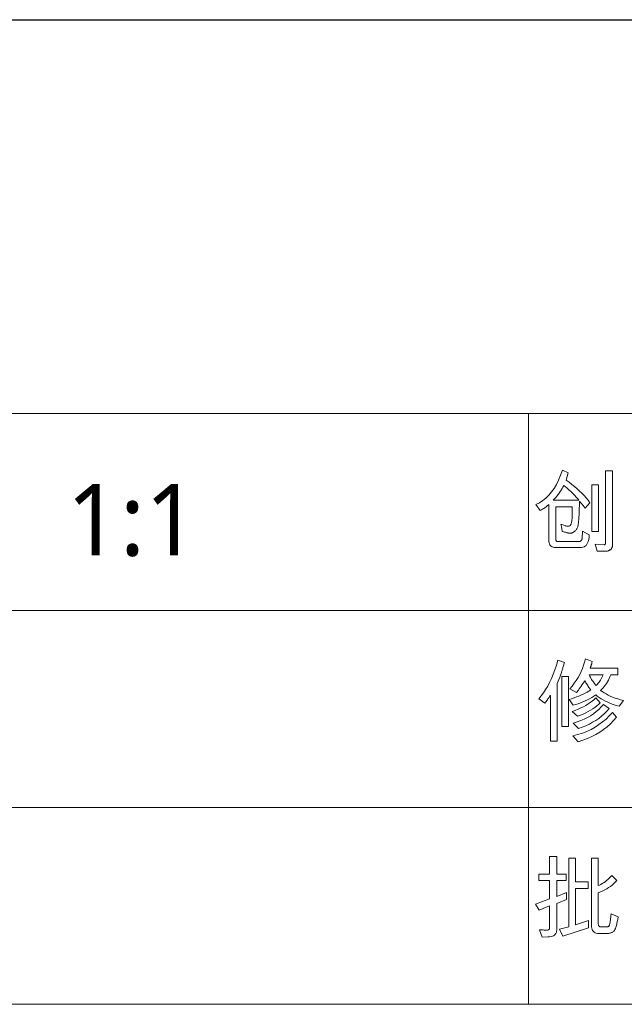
# Model space of a CAD drawing. Header units: millimetres. Extents: x 2556 to 2984, y -1556 to -1254.
# Tile 31 of 53: x 2871 to 2895, y -1534 to -1494. Entities that reach past the tile are written whole.
import ezdxf

# ---------------------------------------------------------------- set-up
doc = ezdxf.new("R2010")
doc.units = ezdxf.units.MM
doc.styles.get("Standard").update_dxf_attribs({"font": 'AcadEref.ttf'})

msp = doc.modelspace()

# ---------------------------------------------------------------- linework, layer by layer
at = {"color": 7, "lineweight": 25}
msp.add_line((2756.597, -1494.144), (2969.717, -1494.144), dxfattribs=at)
at = {"color": 7, "lineweight": 13}
for p, q in [((2756.591, -1509.984), (2969.717, -1509.984)), ((2804.117, -1517.904), (2969.717, -1517.904)), ((2839.397, -1525.824), (2969.717, -1525.824)), ((2756.597, -1533.744), (2969.717, -1533.744))]:
    msp.add_line(p, q, dxfattribs=at)
at = {"color": 7, "lineweight": 13, "ltscale": 0.4125}
msp.add_line((2891.525, -1509.984), (2891.525, -1533.744), dxfattribs=at)
at = {"color": 7, "lineweight": 13}
for points in [[(2893.986, -1513.571), (2893.797, -1513.795), (2893.782, -1513.773), (2893.765, -1513.75), (2893.746, -1513.726), (2893.726, -1513.7), (2893.704, -1513.672), (2893.68, -1513.643), (2893.655, -1513.613), (2893.628, -1513.581), (2893.599, -1513.547), (2893.569, -1513.512), (2893.565, -1513.666), (2893.561, -1513.808), (2893.557, -1513.936), (2893.552, -1514.052), (2893.546, -1514.155), (2893.54, -1514.245), (2893.534, -1514.322), (2893.527, -1514.386), (2893.52, -1514.438), (2893.513, -1514.477), (2893.504, -1514.508), (2893.495, -1514.538), (2893.484, -1514.566), (2893.473, -1514.593), (2893.46, -1514.618), (2893.447, -1514.641), (2893.432, -1514.662), (2893.416, -1514.682), (2893.4, -1514.701), (2893.382, -1514.717), (2893.363, -1514.732), (2893.344, -1514.745), (2893.324, -1514.757), (2893.304, -1514.767), (2893.284, -1514.776), (2893.263, -1514.783), (2893.242, -1514.789), (2893.22, -1514.793), (2893.198, -1514.795), (2893.175, -1514.796), (2893.159, -1514.795), (2893.14, -1514.793), (2893.118, -1514.789), (2893.093, -1514.784), (2893.065, -1514.778), (2893.034, -1514.77), (2893, -1514.761), (2892.962, -1514.751), (2892.922, -1514.739), (2892.878, -1514.725), (2892.873, -1514.7), (2892.868, -1514.674), (2892.862, -1514.647), (2892.857, -1514.618), (2892.852, -1514.589), (2892.846, -1514.559), (2892.841, -1514.528), (2892.835, -1514.497), (2892.829, -1514.464), (2892.823, -1514.43), (2892.863, -1514.447), (2892.9, -1514.462), (2892.935, -1514.476), (2892.967, -1514.488), (2892.996, -1514.497), (2893.023, -1514.506), (2893.048, -1514.512), (2893.07, -1514.516), (2893.089, -1514.519), (2893.106, -1514.52), (2893.126, -1514.519), (2893.145, -1514.514), (2893.162, -1514.507), (2893.178, -1514.498), (2893.193, -1514.485), (2893.206, -1514.47), (2893.218, -1514.452), (2893.228, -1514.431), (2893.237, -1514.408), (2893.245, -1514.381), (2893.251, -1514.35), (2893.257, -1514.311), (2893.262, -1514.265), (2893.267, -1514.211), (2893.271, -1514.151), (2893.274, -1514.083), (2893.276, -1514.007), (2893.278, -1513.924), (2893.279, -1513.834), (2893.279, -1513.737), (2892.614, -1513.737), (2892.614, -1515.034), (2892.615, -1515.052), (2892.617, -1515.068), (2892.621, -1515.082), (2892.625, -1515.094), (2892.632, -1515.105), (2892.639, -1515.113), (2892.648, -1515.12), (2892.658, -1515.124), (2892.67, -1515.127), (2892.683, -1515.128), (2893.566, -1515.128), (2893.574, -1515.128), (2893.582, -1515.127), (2893.59, -1515.124), (2893.598, -1515.121), (2893.605, -1515.118), (2893.613, -1515.113), (2893.62, -1515.107), (2893.627, -1515.101), (2893.633, -1515.094), (2893.64, -1515.086), (2893.646, -1515.077), (2893.651, -1515.069), (2893.656, -1515.06), (2893.661, -1515.051), (2893.665, -1515.042), (2893.668, -1515.032), (2893.671, -1515.023), (2893.673, -1515.013), (2893.674, -1515.004), (2893.675, -1514.994), (2893.689, -1514.711), (2893.96, -1514.867), (2893.951, -1514.962), (2893.937, -1515.048), (2893.919, -1515.124), (2893.895, -1515.189), (2893.867, -1515.244), (2893.834, -1515.29), (2893.796, -1515.325), (2893.753, -1515.35), (2893.705, -1515.365), (2893.652, -1515.37), (2892.611, -1515.37), (2892.558, -1515.368), (2892.512, -1515.359), (2892.47, -1515.345), (2892.434, -1515.325), (2892.404, -1515.3), (2892.379, -1515.269), (2892.36, -1515.232), (2892.346, -1515.189), (2892.338, -1515.141), (2892.335, -1515.088), (2892.335, -1513.643), (2892.311, -1513.665), (2892.284, -1513.688), (2892.256, -1513.711), (2892.225, -1513.735), (2892.191, -1513.759), (2892.156, -1513.784), (2892.118, -1513.809), (2892.078, -1513.835), (2892.035, -1513.862), (2891.99, -1513.889), (2891.817, -1513.647), (2891.958, -1513.574), (2892.091, -1513.488), (2892.217, -1513.386), (2892.335, -1513.27), (2892.445, -1513.139), (2892.548, -1512.993), (2892.643, -1512.833), (2892.73, -1512.658), (2892.81, -1512.468), (2892.881, -1512.264), (2893.116, -1512.372), (2893.03, -1512.665), (2893.149, -1512.75), (2893.263, -1512.836), (2893.371, -1512.923), (2893.475, -1513.012), (2893.573, -1513.102), (2893.666, -1513.193), (2893.754, -1513.286), (2893.837, -1513.379), (2893.914, -1513.474)], [(2894.895, -1515.266), (2894.894, -1515.289), (2894.892, -1515.31), (2894.889, -1515.331), (2894.883, -1515.35), (2894.877, -1515.369), (2894.869, -1515.387), (2894.859, -1515.404), (2894.848, -1515.419), (2894.836, -1515.434), (2894.822, -1515.448), (2894.807, -1515.461), (2894.792, -1515.472), (2894.777, -1515.482), (2894.762, -1515.491), (2894.746, -1515.499), (2894.731, -1515.505), (2894.715, -1515.509), (2894.699, -1515.513), (2894.683, -1515.515), (2894.667, -1515.515), (2894.276, -1515.515), (2894.193, -1515.243), (2894.561, -1515.263), (2894.572, -1515.261), (2894.582, -1515.258), (2894.591, -1515.252), (2894.598, -1515.243), (2894.605, -1515.233), (2894.61, -1515.219), (2894.614, -1515.204), (2894.617, -1515.186), (2894.619, -1515.165), (2894.619, -1515.142), (2894.619, -1512.292), (2894.895, -1512.292)], [(2893.541, -1513.466), (2893.49, -1513.404), (2893.437, -1513.343), (2893.382, -1513.282), (2893.325, -1513.222), (2893.265, -1513.163), (2893.203, -1513.104), (2893.139, -1513.046), (2893.072, -1512.989), (2893.004, -1512.932), (2892.933, -1512.876), (2892.9, -1512.94), (2892.865, -1513.003), (2892.828, -1513.065), (2892.789, -1513.126), (2892.748, -1513.186), (2892.704, -1513.245), (2892.659, -1513.304), (2892.611, -1513.361), (2892.561, -1513.418), (2892.508, -1513.473)], [(2894.333, -1514.725), (2894.059, -1514.725), (2894.059, -1512.847), (2894.333, -1512.847)], [(2892.96, -1519.992), (2892.951, -1520.028), (2892.942, -1520.063), (2892.932, -1520.097), (2892.923, -1520.131), (2892.914, -1520.164), (2892.904, -1520.197), (2892.895, -1520.228), (2892.886, -1520.259), (2892.877, -1520.29), (2892.869, -1520.319), (2892.86, -1520.348), (2892.851, -1520.377), (2892.842, -1520.405), (2892.832, -1520.433), (2892.823, -1520.46), (2892.814, -1520.487), (2892.804, -1520.513), (2892.794, -1520.539), (2892.785, -1520.565), (2892.775, -1520.59), (2892.674, -1520.837), (2892.674, -1523.161), (2892.4, -1523.161), (2892.4, -1521.318), (2892.393, -1521.318), (2892.378, -1521.344), (2892.361, -1521.372), (2892.343, -1521.4), (2892.324, -1521.43), (2892.302, -1521.461), (2892.279, -1521.494), (2892.255, -1521.528), (2892.229, -1521.563), (2892.201, -1521.599), (2892.172, -1521.637), (2891.93, -1521.453), (2892.026, -1521.341), (2892.118, -1521.219), (2892.206, -1521.088), (2892.29, -1520.947), (2892.369, -1520.797), (2892.444, -1520.637), (2892.515, -1520.468), (2892.581, -1520.289), (2892.643, -1520.1), (2892.701, -1519.902)], [(2895.333, -1521.532), (2895.162, -1521.757), (2895.039, -1521.72), (2894.923, -1521.681), (2894.813, -1521.64), (2894.709, -1521.597), (2894.612, -1521.552), (2894.521, -1521.504), (2894.435, -1521.455), (2894.357, -1521.403), (2894.284, -1521.349), (2894.218, -1521.293), (2894.139, -1521.35), (2894.057, -1521.402), (2893.973, -1521.452), (2893.886, -1521.499), (2893.797, -1521.542), (2893.705, -1521.583), (2893.61, -1521.62), (2893.512, -1521.654), (2893.412, -1521.685), (2893.309, -1521.713), (2893.146, -1521.484), (2893.25, -1521.452), (2893.35, -1521.419), (2893.446, -1521.384), (2893.538, -1521.348), (2893.627, -1521.31), (2893.713, -1521.271), (2893.795, -1521.23), (2893.873, -1521.189), (2893.947, -1521.145), (2894.018, -1521.101), (2893.994, -1521.067), (2893.97, -1521.033), (2893.946, -1520.997), (2893.922, -1520.961), (2893.898, -1520.924), (2893.874, -1520.887), (2893.85, -1520.848), (2893.827, -1520.809), (2893.803, -1520.769), (2893.779, -1520.728), (2893.725, -1520.809), (2893.675, -1520.883), (2893.63, -1520.95), (2893.59, -1521.009), (2893.554, -1521.061), (2893.522, -1521.105), (2893.496, -1521.142), (2893.474, -1521.172), (2893.456, -1521.194), (2893.443, -1521.209), (2893.178, -1521.057), (2893.271, -1520.946), (2893.357, -1520.833), (2893.436, -1520.718), (2893.509, -1520.601), (2893.575, -1520.481), (2893.634, -1520.359), (2893.687, -1520.236), (2893.732, -1520.109), (2893.771, -1519.981), (2893.804, -1519.851), (2894.076, -1519.96), (2894.073, -1519.977), (2894.07, -1519.994), (2894.066, -1520.011), (2894.062, -1520.028), (2894.058, -1520.045), (2894.053, -1520.063), (2894.048, -1520.08), (2894.043, -1520.097), (2894.037, -1520.114), (2894.031, -1520.131), (2894.025, -1520.147), (2894.02, -1520.162), (2894.015, -1520.175), (2894.011, -1520.187), (2894.008, -1520.197), (2894.005, -1520.206), (2894.003, -1520.212), (2894.001, -1520.218), (2894, -1520.222), (2894, -1520.224), (2895.109, -1520.224), (2895.109, -1520.496), (2894.822, -1520.496), (2894.793, -1520.568), (2894.761, -1520.638), (2894.727, -1520.706), (2894.69, -1520.772), (2894.651, -1520.836), (2894.609, -1520.897), (2894.565, -1520.956), (2894.518, -1521.014), (2894.469, -1521.069), (2894.417, -1521.122), (2894.483, -1521.17), (2894.555, -1521.216), (2894.633, -1521.261), (2894.716, -1521.305), (2894.805, -1521.347), (2894.899, -1521.387), (2894.999, -1521.425), (2895.105, -1521.463), (2895.216, -1521.498)], [(2893.123, -1522.567), (2892.86, -1522.567), (2892.86, -1520.554), (2893.123, -1520.554)], [(2894.525, -1520.496), (2893.956, -1520.496), (2893.98, -1520.542), (2894.004, -1520.587), (2894.03, -1520.632), (2894.056, -1520.676), (2894.083, -1520.719), (2894.111, -1520.761), (2894.14, -1520.803), (2894.17, -1520.844), (2894.2, -1520.884), (2894.232, -1520.924), (2894.262, -1520.894), (2894.292, -1520.862), (2894.322, -1520.826), (2894.352, -1520.788), (2894.381, -1520.746), (2894.41, -1520.702), (2894.439, -1520.655), (2894.468, -1520.605), (2894.497, -1520.552)], [(2894.394, -1521.615), (2894.329, -1521.68), (2894.258, -1521.742), (2894.181, -1521.803), (2894.099, -1521.861), (2894.011, -1521.916), (2893.917, -1521.97), (2893.818, -1522.021), (2893.713, -1522.07), (2893.602, -1522.117), (2893.486, -1522.162), (2893.275, -1521.967), (2893.398, -1521.922), (2893.514, -1521.875), (2893.624, -1521.826), (2893.727, -1521.774), (2893.825, -1521.72), (2893.916, -1521.665), (2894.001, -1521.606), (2894.079, -1521.546), (2894.151, -1521.484), (2894.218, -1521.419)], [(2894.757, -1521.847), (2894.663, -1521.955), (2894.562, -1522.058), (2894.456, -1522.154), (2894.342, -1522.243), (2894.223, -1522.326), (2894.097, -1522.403), (2893.965, -1522.474), (2893.826, -1522.538), (2893.681, -1522.596), (2893.53, -1522.648), (2893.319, -1522.437), (2893.471, -1522.39), (2893.616, -1522.336), (2893.754, -1522.277), (2893.886, -1522.21), (2894.011, -1522.138), (2894.129, -1522.059), (2894.241, -1521.974), (2894.346, -1521.882), (2894.444, -1521.785), (2894.536, -1521.681)], [(2895.05, -1522.195), (2894.933, -1522.333), (2894.808, -1522.462), (2894.674, -1522.582), (2894.532, -1522.694), (2894.382, -1522.797), (2894.224, -1522.891), (2894.057, -1522.977), (2893.883, -1523.055), (2893.7, -1523.123), (2893.509, -1523.184), (2893.298, -1522.952), (2893.494, -1522.899), (2893.682, -1522.837), (2893.862, -1522.766), (2894.033, -1522.686), (2894.196, -1522.596), (2894.351, -1522.497), (2894.497, -1522.389), (2894.636, -1522.272), (2894.766, -1522.145), (2894.888, -1522.01)], [(2893.045, -1529.532), (2892.653, -1529.689), (2892.653, -1530.746), (2892.649, -1530.8), (2892.638, -1530.848), (2892.621, -1530.891), (2892.596, -1530.928), (2892.564, -1530.96), (2892.525, -1530.986), (2892.479, -1531.006), (2892.426, -1531.021), (2892.366, -1531.031), (2892.299, -1531.035), (2892.067, -1531.038), (2891.954, -1530.746), (2891.999, -1530.749), (2892.04, -1530.751), (2892.078, -1530.754), (2892.111, -1530.755), (2892.142, -1530.757), (2892.168, -1530.758), (2892.191, -1530.759), (2892.21, -1530.76), (2892.225, -1530.76), (2892.237, -1530.76), (2892.262, -1530.759), (2892.284, -1530.756), (2892.304, -1530.751), (2892.321, -1530.743), (2892.335, -1530.733), (2892.347, -1530.721), (2892.356, -1530.707), (2892.363, -1530.69), (2892.367, -1530.672), (2892.368, -1530.651), (2892.368, -1529.786), (2891.947, -1529.96), (2891.802, -1529.71), (2892.368, -1529.507), (2892.368, -1528.768), (2891.936, -1528.768), (2891.936, -1528.504), (2892.368, -1528.504), (2892.368, -1527.797), (2892.653, -1527.797), (2892.653, -1528.504), (2893.029, -1528.504), (2893.029, -1528.768), (2892.653, -1528.768), (2892.653, -1529.406), (2893.045, -1529.254)], [(2893.934, -1530.674), (2892.904, -1531.003), (2892.762, -1530.727), (2893.135, -1530.626), (2893.135, -1527.866), (2893.409, -1527.866), (2893.409, -1528.819), (2893.92, -1528.819), (2893.92, -1529.084), (2893.409, -1529.084), (2893.409, -1530.547), (2893.934, -1530.37)], [(2895.119, -1530.232), (2895.103, -1530.33), (2895.086, -1530.42), (2895.069, -1530.501), (2895.051, -1530.573), (2895.031, -1530.637), (2895.012, -1530.691), (2894.991, -1530.737), (2894.97, -1530.774), (2894.947, -1530.803), (2894.925, -1530.822), (2894.901, -1530.837), (2894.877, -1530.85), (2894.853, -1530.861), (2894.828, -1530.871), (2894.803, -1530.879), (2894.778, -1530.886), (2894.752, -1530.892), (2894.727, -1530.895), (2894.7, -1530.898), (2894.673, -1530.898), (2894.355, -1530.898), (2894.297, -1530.895), (2894.244, -1530.885), (2894.198, -1530.869), (2894.158, -1530.845), (2894.124, -1530.816), (2894.097, -1530.779), (2894.075, -1530.736), (2894.06, -1530.687), (2894.051, -1530.631), (2894.048, -1530.568), (2894.048, -1527.866), (2894.323, -1527.866), (2894.323, -1528.971), (2894.377, -1528.947), (2894.43, -1528.919), (2894.484, -1528.888), (2894.539, -1528.852), (2894.593, -1528.813), (2894.649, -1528.771), (2894.704, -1528.724), (2894.76, -1528.674), (2894.817, -1528.62), (2894.873, -1528.563), (2895.064, -1528.768), (2895.007, -1528.83), (2894.946, -1528.889), (2894.881, -1528.946), (2894.812, -1529), (2894.74, -1529.05), (2894.664, -1529.098), (2894.585, -1529.143), (2894.501, -1529.185), (2894.414, -1529.225), (2894.323, -1529.261), (2894.323, -1530.525), (2894.325, -1530.546), (2894.328, -1530.564), (2894.334, -1530.58), (2894.342, -1530.594), (2894.352, -1530.606), (2894.365, -1530.616), (2894.38, -1530.623), (2894.397, -1530.629), (2894.416, -1530.632), (2894.438, -1530.633), (2894.673, -1530.633), (2894.687, -1530.632), (2894.699, -1530.63), (2894.711, -1530.626), (2894.722, -1530.621), (2894.732, -1530.614), (2894.742, -1530.605), (2894.751, -1530.595), (2894.758, -1530.584), (2894.765, -1530.571), (2894.772, -1530.556), (2894.777, -1530.538), (2894.784, -1530.514), (2894.79, -1530.484), (2894.796, -1530.448), (2894.802, -1530.406), (2894.809, -1530.358), (2894.815, -1530.304), (2894.822, -1530.245), (2894.829, -1530.179), (2894.836, -1530.108)]]:
    msp.add_lwpolyline(points, close=True, dxfattribs=at)

# ---------------------------------------------------------------- texts
at = {"insert": (2872.956, -1512.812), "char_height": 2.88, "width": 15.91721, "attachment_point": 1}
msp.add_mtext('{\\fMicrosoft YaHei|b0|i0|c134|p0;1:1}', dxfattribs=at)

doc.saveas('drawing.dxf')
